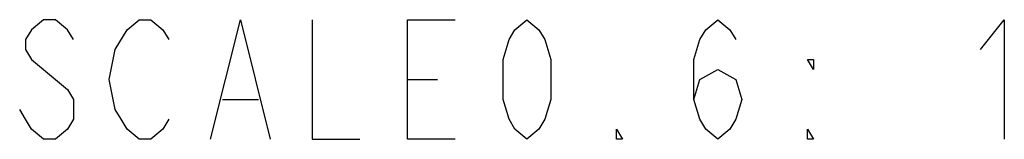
# Model space of a CAD drawing. Extents: x 41 to 410, y 12 to 287.
# Tile 1 of 19: x 96.33 to 119.43, y 12.5 to 15.3. Entities that reach past the tile are written whole.
import ezdxf

# ---------------------------------------------------------------- set-up
doc = ezdxf.new("R2010")
doc.units = 0
doc.header["$LTSCALE"] = 23.1
doc.layers.add('ALL_NOTE', color=7, linetype='CONTINUOUS')

msp = doc.modelspace()

# ---------------------------------------------------------------- linework, layer by layer
at = {"layer": 'ALL_NOTE', "color": 2, "linetype": 'CONTINUOUS'}
for p, q in [((105.431, 13.899), (106.131, 13.899)), ((101.091, 13.432), (101.931, 13.432))]:
    msp.add_line(p, q, dxfattribs=at)
for points in [[(97.591, 14.832), (97.451, 15.066), (97.171, 15.299), (96.891, 15.299), (96.611, 15.066), (96.471, 14.832), (96.471, 14.599), (96.611, 14.366)], [(98.571, 14.599), (98.851, 15.066), (99.131, 15.299), (99.411, 15.299), (99.691, 15.066), (99.831, 14.832)], [(100.811, 12.499), (101.511, 15.299), (102.211, 12.499)], [(103.191, 15.299), (103.191, 12.499), (104.311, 12.499)], [(106.551, 12.499), (105.431, 12.499), (105.431, 15.299), (106.551, 15.299)], [(108.231, 12.499), (107.951, 12.732), (107.811, 12.966), (107.671, 13.432), (107.671, 14.366), (107.811, 14.832), (107.951, 15.066), (108.231, 15.299), (108.511, 15.066), (108.651, 14.832), (108.791, 14.366), (108.791, 13.432), (108.651, 12.966), (108.511, 12.732), (108.231, 12.499)], [(112.151, 13.432), (112.291, 13.899), (112.711, 14.132), (113.131, 13.899), (113.271, 13.432), (113.131, 12.966), (112.991, 12.732), (112.711, 12.499), (112.431, 12.732), (112.291, 12.966), (112.151, 13.432), (112.151, 14.366), (112.291, 14.832), (112.431, 15.066), (112.711, 15.299), (112.991, 15.066), (113.131, 14.832)], [(118.871, 14.599), (119.431, 15.299), (119.431, 12.499)], [(99.831, 12.966), (99.691, 12.732), (99.411, 12.499), (99.131, 12.499), (98.851, 12.732), (98.711, 12.966), (98.571, 13.199), (98.431, 13.899), (98.571, 14.599)], [(96.611, 14.366), (97.451, 13.666), (97.591, 13.432), (97.591, 12.966), (97.451, 12.732), (97.171, 12.499), (96.891, 12.499), (96.611, 12.732), (96.471, 12.966), (96.331, 13.199)], [(114.951, 14.366), (114.951, 14.132), (114.811, 14.366), (114.951, 14.366)], [(110.471, 12.499), (110.331, 12.499), (110.331, 12.732), (110.471, 12.499)], [(114.951, 12.499), (114.811, 12.499), (114.811, 12.732), (114.951, 12.499)]]:
    msp.add_lwpolyline(points, dxfattribs=at)

doc.saveas('drawing.dxf')
